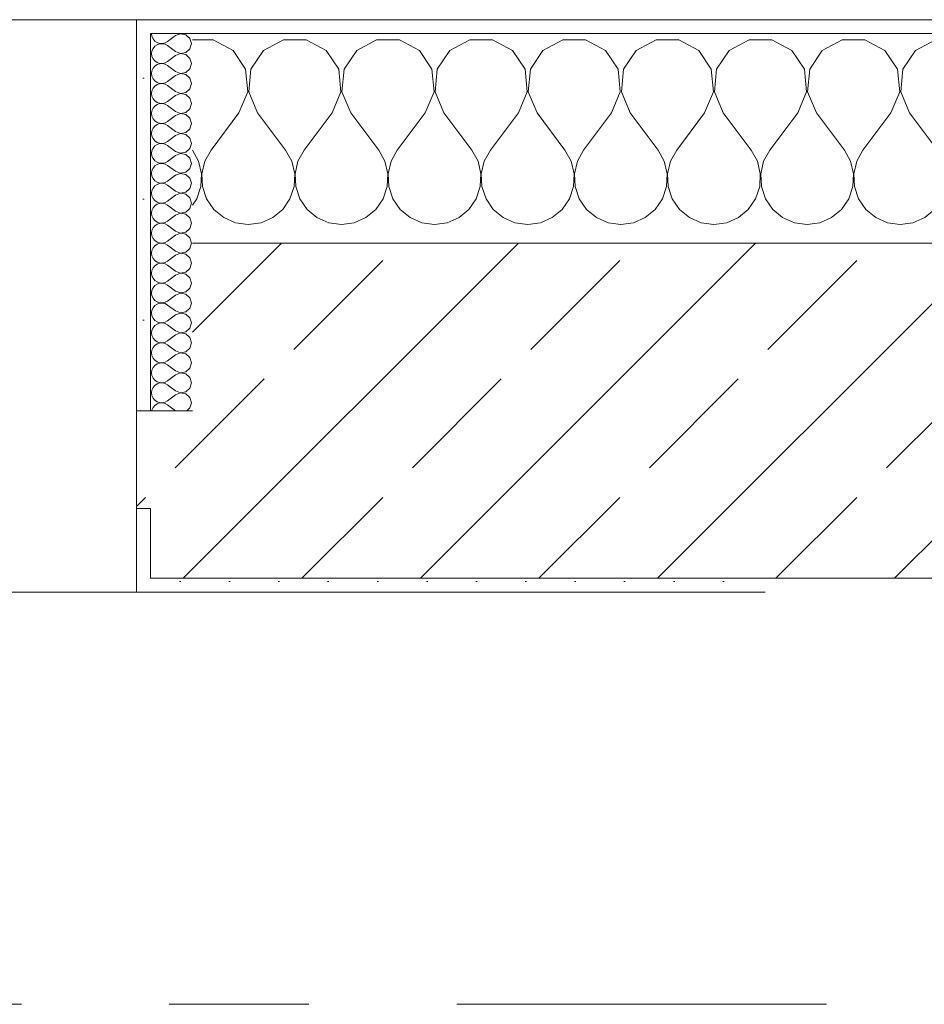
# Model space of a CAD drawing. Header units: metres. Extents: x -3.6 to 65.4, y -11 to 16.8.
# Tile 148 of 178: x 43.036 to 43.684, y 13.15 to 13.855. Entities that reach past the tile are written whole.
import ezdxf

# ---------------------------------------------------------------- set-up
doc = ezdxf.new("R2010")
doc.units = ezdxf.units.M
doc.header["$MEASUREMENT"] = 0
doc.linetypes.add('Strichlinie doppelt', pattern=[0.546806, 0.264583, -0.105833, 0.070556, -0.105833])
doc.layers.add('451 - Universal.Achsen Raster', color=7, linetype='Continuous')
doc.layers.add('604 - Struktur.Wand Aussen', color=7, linetype='Continuous')
pattern_1 = [(0, (0, 0), (0, 0.08660254), [0, -0.05]), (0, (0.025, 0.0433), (0, 0.08660254), [0, -0.05])]
pattern_2 = [(45, (0, 0), (-0.01767767, 0.01767767), [0, -0.025])]

# ---------------------------------------------------------------- blocks, each defined once
blk = doc.blocks.new('*X21')
at = {"layer": '604 - Struktur.Wand Aussen', "color": 7, "linetype": 'Continuous', "lineweight": 5}
for p, q in [((43.17479, 13.84066), (43.16, 13.84066)), ((43.1891, 13.83299), (43.17479, 13.84066)), ((43.22521, 13.84066), (43.2109, 13.83299)), ((43.24145, 13.84066), (43.22521, 13.84066)), ((43.25576, 13.83299), (43.24145, 13.84066)), ((43.29188, 13.84066), (43.27757, 13.83299)), ((43.30812, 13.84066), (43.29188, 13.84066)), ((43.32243, 13.83299), (43.30812, 13.84066)), ((43.35855, 13.84066), (43.34424, 13.83299)), ((43.37479, 13.84066), (43.35855, 13.84066)), ((43.3891, 13.83299), (43.37479, 13.84066)), ((43.42521, 13.84066), (43.4109, 13.83299)), ((43.44145, 13.84066), (43.42521, 13.84066)), ((43.45576, 13.83299), (43.44145, 13.84066)), ((43.49188, 13.84066), (43.47757, 13.83299)), ((43.50812, 13.84066), (43.49188, 13.84066)), ((43.52243, 13.83299), (43.50812, 13.84066)), ((43.55855, 13.84066), (43.54424, 13.83299)), ((43.57479, 13.84066), (43.55855, 13.84066)), ((43.5891, 13.83299), (43.57479, 13.84066)), ((43.62521, 13.84066), (43.6109, 13.83299)), ((43.64145, 13.84066), (43.62521, 13.84066)), ((43.65576, 13.83299), (43.64145, 13.84066)), ((43.69188, 13.84066), (43.67757, 13.83299)), ((43.70812, 13.84066), (43.69188, 13.84066)), ((43.72243, 13.83299), (43.70812, 13.84066)), ((43.75855, 13.84066), (43.74424, 13.83299)), ((43.77479, 13.84066), (43.75855, 13.84066)), ((43.7891, 13.83299), (43.77479, 13.84066)), ((43.82521, 13.84066), (43.8109, 13.83299)), ((43.84145, 13.84066), (43.82521, 13.84066)), ((43.85576, 13.83299), (43.84145, 13.84066)), ((43.89188, 13.84066), (43.87757, 13.83299)), ((43.90812, 13.84066), (43.89188, 13.84066)), ((43.92243, 13.83299), (43.90812, 13.84066)), ((43.95855, 13.84066), (43.94424, 13.83299)), ((43.97479, 13.84066), (43.95855, 13.84066)), ((43.9891, 13.83299), (43.97479, 13.84066)), ((44.02521, 13.84066), (44.0109, 13.83299)), ((44.04145, 13.84066), (44.02521, 13.84066)), ((44.05576, 13.83299), (44.04145, 13.84066)), ((44.09188, 13.84066), (44.07757, 13.83299)), ((44.10812, 13.84066), (44.09188, 13.84066)), ((44.12243, 13.83299), (44.10812, 13.84066)), ((44.15855, 13.84066), (44.14424, 13.83299)), ((44.17479, 13.84066), (44.15855, 13.84066)), ((44.1891, 13.83299), (44.17479, 13.84066)), ((44.22521, 13.84066), (44.2109, 13.83299)), ((44.24145, 13.84066), (44.22521, 13.84066)), ((44.25576, 13.83299), (44.24145, 13.84066)), ((43.19808, 13.81947), (43.1891, 13.83299)), ((43.2109, 13.83299), (43.20192, 13.81947)), ((43.26475, 13.81947), (43.25576, 13.83299)), ((43.27757, 13.83299), (43.26858, 13.81947)), ((43.33142, 13.81947), (43.32243, 13.83299)), ((43.34424, 13.83299), (43.33525, 13.81947)), ((43.39808, 13.81947), (43.3891, 13.83299)), ((43.4109, 13.83299), (43.40192, 13.81947)), ((43.46475, 13.81947), (43.45576, 13.83299)), ((43.47757, 13.83299), (43.46858, 13.81947)), ((43.53142, 13.81947), (43.52243, 13.83299)), ((43.54424, 13.83299), (43.53525, 13.81947)), ((43.59808, 13.81947), (43.5891, 13.83299)), ((43.6109, 13.83299), (43.60192, 13.81947)), ((43.66475, 13.81947), (43.65576, 13.83299)), ((43.67757, 13.83299), (43.66858, 13.81947)), ((43.73142, 13.81947), (43.72243, 13.83299)), ((43.74424, 13.83299), (43.73525, 13.81947)), ((43.79808, 13.81947), (43.7891, 13.83299)), ((43.8109, 13.83299), (43.80192, 13.81947)), ((43.86475, 13.81947), (43.85576, 13.83299)), ((43.87757, 13.83299), (43.86858, 13.81947)), ((43.93142, 13.81947), (43.92243, 13.83299)), ((43.94424, 13.83299), (43.93525, 13.81947)), ((43.99808, 13.81947), (43.9891, 13.83299)), ((44.0109, 13.83299), (44.00192, 13.81947)), ((44.06475, 13.81947), (44.05576, 13.83299)), ((44.07757, 13.83299), (44.06858, 13.81947)), ((44.13142, 13.81947), (44.12243, 13.83299)), ((44.14424, 13.83299), (44.13525, 13.81947)), ((44.19808, 13.81947), (44.1891, 13.83299)), ((44.2109, 13.83299), (44.20192, 13.81947)), ((44.26475, 13.81947), (44.25576, 13.83299)), ((43.19962, 13.8033), (43.19808, 13.81947)), ((43.20192, 13.81947), (43.20038, 13.8033)), ((43.26629, 13.8033), (43.26475, 13.81947)), ((43.26858, 13.81947), (43.26705, 13.8033)), ((43.33295, 13.8033), (43.33142, 13.81947)), ((43.33525, 13.81947), (43.33371, 13.8033)), ((43.39962, 13.8033), (43.39808, 13.81947)), ((43.40192, 13.81947), (43.40038, 13.8033)), ((43.46629, 13.8033), (43.46475, 13.81947)), ((43.46858, 13.81947), (43.46705, 13.8033)), ((43.53295, 13.8033), (43.53142, 13.81947)), ((43.53525, 13.81947), (43.53371, 13.8033)), ((43.59962, 13.8033), (43.59808, 13.81947)), ((43.60192, 13.81947), (43.60038, 13.8033)), ((43.66629, 13.8033), (43.66475, 13.81947)), ((43.66858, 13.81947), (43.66705, 13.8033)), ((43.73295, 13.8033), (43.73142, 13.81947)), ((43.73525, 13.81947), (43.73371, 13.8033)), ((43.79962, 13.8033), (43.79808, 13.81947)), ((43.80192, 13.81947), (43.80038, 13.8033)), ((43.86629, 13.8033), (43.86475, 13.81947)), ((43.86858, 13.81947), (43.86705, 13.8033)), ((43.93295, 13.8033), (43.93142, 13.81947)), ((43.93525, 13.81947), (43.93371, 13.8033)), ((43.99962, 13.8033), (43.99808, 13.81947)), ((44.00192, 13.81947), (44.00038, 13.8033)), ((44.06629, 13.8033), (44.06475, 13.81947)), ((44.06858, 13.81947), (44.06705, 13.8033)), ((44.13295, 13.8033), (44.13142, 13.81947)), ((44.13525, 13.81947), (44.13371, 13.8033)), ((44.19962, 13.8033), (44.19808, 13.81947)), ((44.20192, 13.81947), (44.20038, 13.8033)), ((44.26629, 13.8033), (44.26475, 13.81947)), ((44.26858, 13.81947), (44.26705, 13.8033)), ((44.27, 13.8216), (44.26858, 13.81947)), ((43.19333, 13.78833), (43.19962, 13.8033)), ((43.20038, 13.8033), (43.20667, 13.78833)), ((43.26, 13.78833), (43.26629, 13.8033)), ((43.26705, 13.8033), (43.27333, 13.78833)), ((43.32667, 13.78833), (43.33295, 13.8033)), ((43.33371, 13.8033), (43.34, 13.78833)), ((43.39333, 13.78833), (43.39962, 13.8033)), ((43.40038, 13.8033), (43.40667, 13.78833)), ((43.46, 13.78833), (43.46629, 13.8033)), ((43.46705, 13.8033), (43.47333, 13.78833)), ((43.52667, 13.78833), (43.53295, 13.8033)), ((43.53371, 13.8033), (43.54, 13.78833)), ((43.59333, 13.78833), (43.59962, 13.8033)), ((43.60038, 13.8033), (43.60667, 13.78833)), ((43.66, 13.78833), (43.66629, 13.8033)), ((43.66705, 13.8033), (43.67333, 13.78833)), ((43.72667, 13.78833), (43.73295, 13.8033)), ((43.73371, 13.8033), (43.74, 13.78833)), ((43.79333, 13.78833), (43.79962, 13.8033)), ((43.80038, 13.8033), (43.80667, 13.78833)), ((43.86, 13.78833), (43.86629, 13.8033)), ((43.86705, 13.8033), (43.87333, 13.78833)), ((43.92667, 13.78833), (43.93295, 13.8033)), ((43.93371, 13.8033), (43.94, 13.78833)), ((43.99333, 13.78833), (43.99962, 13.8033)), ((44.00038, 13.8033), (44.00667, 13.78833)), ((44.06, 13.78833), (44.06629, 13.8033)), ((44.06705, 13.8033), (44.07333, 13.78833)), ((44.12667, 13.78833), (44.13295, 13.8033)), ((44.13371, 13.8033), (44.14, 13.78833)), ((44.19333, 13.78833), (44.19962, 13.8033)), ((44.20038, 13.8033), (44.20667, 13.78833)), ((44.26, 13.78833), (44.26629, 13.8033)), ((44.26705, 13.8033), (44.27, 13.79627)), ((43.19333, 13.78833), (43.17333, 13.76167)), ((43.20667, 13.78833), (43.22667, 13.76167)), ((43.26, 13.78833), (43.24, 13.76167)), ((43.27333, 13.78833), (43.29333, 13.76167)), ((43.32667, 13.78833), (43.30667, 13.76167)), ((43.34, 13.78833), (43.36, 13.76167)), ((43.39333, 13.78833), (43.37333, 13.76167)), ((43.40667, 13.78833), (43.42667, 13.76167)), ((43.46, 13.78833), (43.44, 13.76167)), ((43.47333, 13.78833), (43.49333, 13.76167)), ((43.52667, 13.78833), (43.50667, 13.76167)), ((43.54, 13.78833), (43.56, 13.76167)), ((43.59333, 13.78833), (43.57333, 13.76167)), ((43.60667, 13.78833), (43.62667, 13.76167)), ((43.66, 13.78833), (43.64, 13.76167)), ((43.67333, 13.78833), (43.69333, 13.76167)), ((43.72667, 13.78833), (43.70667, 13.76167)), ((43.74, 13.78833), (43.76, 13.76167)), ((43.79333, 13.78833), (43.77333, 13.76167)), ((43.80667, 13.78833), (43.82667, 13.76167)), ((43.86, 13.78833), (43.84, 13.76167)), ((43.87333, 13.78833), (43.89333, 13.76167)), ((43.92667, 13.78833), (43.90667, 13.76167)), ((43.94, 13.78833), (43.96, 13.76167)), ((43.99333, 13.78833), (43.97333, 13.76167)), ((44.00667, 13.78833), (44.02667, 13.76167)), ((44.06, 13.78833), (44.04, 13.76167)), ((44.07333, 13.78833), (44.09333, 13.76167)), ((44.12667, 13.78833), (44.10667, 13.76167)), ((44.14, 13.78833), (44.16, 13.76167)), ((44.19333, 13.78833), (44.17333, 13.76167)), ((44.20667, 13.78833), (44.22667, 13.76167)), ((44.26, 13.78833), (44.24, 13.76167)), ((43.16445, 13.75362), (43.16, 13.76167)), ((43.17333, 13.76167), (43.16888, 13.75362)), ((43.23112, 13.75362), (43.22667, 13.76167)), ((43.24, 13.76167), (43.23555, 13.75362)), ((43.29778, 13.75362), (43.29333, 13.76167)), ((43.30667, 13.76167), (43.30222, 13.75362)), ((43.36445, 13.75362), (43.36, 13.76167)), ((43.37333, 13.76167), (43.36888, 13.75362)), ((43.43112, 13.75362), (43.42667, 13.76167)), ((43.44, 13.76167), (43.43555, 13.75362)), ((43.49778, 13.75362), (43.49333, 13.76167)), ((43.50667, 13.76167), (43.50222, 13.75362)), ((43.56445, 13.75362), (43.56, 13.76167)), ((43.57333, 13.76167), (43.56888, 13.75362)), ((43.63112, 13.75362), (43.62667, 13.76167)), ((43.64, 13.76167), (43.63555, 13.75362)), ((43.69778, 13.75362), (43.69333, 13.76167)), ((43.70667, 13.76167), (43.70222, 13.75362)), ((43.76445, 13.75362), (43.76, 13.76167)), ((43.77333, 13.76167), (43.76888, 13.75362)), ((43.83112, 13.75362), (43.82667, 13.76167)), ((43.84, 13.76167), (43.83555, 13.75362)), ((43.89778, 13.75362), (43.89333, 13.76167)), ((43.90667, 13.76167), (43.90222, 13.75362)), ((43.96445, 13.75362), (43.96, 13.76167)), ((43.97333, 13.76167), (43.96888, 13.75362)), ((44.03112, 13.75362), (44.02667, 13.76167)), ((44.04, 13.76167), (44.03555, 13.75362)), ((44.09778, 13.75362), (44.09333, 13.76167)), ((44.10667, 13.76167), (44.10222, 13.75362)), ((44.16445, 13.75362), (44.16, 13.76167)), ((44.17333, 13.76167), (44.16888, 13.75362)), ((44.23112, 13.75362), (44.22667, 13.76167)), ((44.24, 13.76167), (44.23555, 13.75362)), ((43.16653, 13.74466), (43.16445, 13.75362)), ((43.16888, 13.75362), (43.1668, 13.74466)), ((43.2332, 13.74466), (43.23112, 13.75362)), ((43.23555, 13.75362), (43.23347, 13.74466)), ((43.29987, 13.74466), (43.29778, 13.75362)), ((43.30222, 13.75362), (43.30013, 13.74466)), ((43.36653, 13.74466), (43.36445, 13.75362)), ((43.36888, 13.75362), (43.3668, 13.74466)), ((43.4332, 13.74466), (43.43112, 13.75362)), ((43.43555, 13.75362), (43.43347, 13.74466)), ((43.49987, 13.74466), (43.49778, 13.75362)), ((43.50222, 13.75362), (43.50013, 13.74466)), ((43.56653, 13.74466), (43.56445, 13.75362)), ((43.56888, 13.75362), (43.5668, 13.74466)), ((43.6332, 13.74466), (43.63112, 13.75362)), ((43.63555, 13.75362), (43.63347, 13.74466)), ((43.69987, 13.74466), (43.69778, 13.75362)), ((43.70222, 13.75362), (43.70013, 13.74466)), ((43.76653, 13.74466), (43.76445, 13.75362)), ((43.76888, 13.75362), (43.7668, 13.74466)), ((43.8332, 13.74466), (43.83112, 13.75362)), ((43.83555, 13.75362), (43.83347, 13.74466)), ((43.89987, 13.74466), (43.89778, 13.75362)), ((43.90222, 13.75362), (43.90013, 13.74466)), ((43.96653, 13.74466), (43.96445, 13.75362)), ((43.96888, 13.75362), (43.9668, 13.74466)), ((44.0332, 13.74466), (44.03112, 13.75362)), ((44.03555, 13.75362), (44.03347, 13.74466)), ((44.09987, 13.74466), (44.09778, 13.75362)), ((44.10222, 13.75362), (44.10013, 13.74466)), ((44.16653, 13.74466), (44.16445, 13.75362)), ((44.16888, 13.75362), (44.1668, 13.74466)), ((44.2332, 13.74466), (44.23112, 13.75362)), ((44.23555, 13.75362), (44.23347, 13.74466)), ((43.16609, 13.73547), (43.16653, 13.74466)), ((43.1668, 13.74466), (43.16725, 13.73547)), ((43.23275, 13.73547), (43.2332, 13.74466)), ((43.23347, 13.74466), (43.23391, 13.73547)), ((43.29942, 13.73547), (43.29987, 13.74466)), ((43.30013, 13.74466), (43.30058, 13.73547)), ((43.36609, 13.73547), (43.36653, 13.74466)), ((43.3668, 13.74466), (43.36725, 13.73547)), ((43.43275, 13.73547), (43.4332, 13.74466)), ((43.43347, 13.74466), (43.43391, 13.73547)), ((43.49942, 13.73547), (43.49987, 13.74466)), ((43.50013, 13.74466), (43.50058, 13.73547)), ((43.56609, 13.73547), (43.56653, 13.74466)), ((43.5668, 13.74466), (43.56725, 13.73547)), ((43.63275, 13.73547), (43.6332, 13.74466)), ((43.63347, 13.74466), (43.63391, 13.73547)), ((43.69942, 13.73547), (43.69987, 13.74466)), ((43.70013, 13.74466), (43.70058, 13.73547)), ((43.76609, 13.73547), (43.76653, 13.74466)), ((43.7668, 13.74466), (43.76725, 13.73547)), ((43.83275, 13.73547), (43.8332, 13.74466)), ((43.83347, 13.74466), (43.83391, 13.73547)), ((43.89942, 13.73547), (43.89987, 13.74466)), ((43.90013, 13.74466), (43.90058, 13.73547)), ((43.96609, 13.73547), (43.96653, 13.74466)), ((43.9668, 13.74466), (43.96725, 13.73547)), ((44.03275, 13.73547), (44.0332, 13.74466)), ((44.03347, 13.74466), (44.03391, 13.73547)), ((44.09942, 13.73547), (44.09987, 13.74466)), ((44.10013, 13.74466), (44.10058, 13.73547)), ((44.16609, 13.73547), (44.16653, 13.74466)), ((44.1668, 13.74466), (44.16725, 13.73547)), ((44.23275, 13.73547), (44.2332, 13.74466)), ((44.23347, 13.74466), (44.23391, 13.73547)), ((43.16315, 13.72676), (43.16609, 13.73547)), ((43.16725, 13.73547), (43.17019, 13.72676)), ((43.22981, 13.72676), (43.23275, 13.73547)), ((43.23391, 13.73547), (43.23685, 13.72676)), ((43.29648, 13.72676), (43.29942, 13.73547)), ((43.30058, 13.73547), (43.30352, 13.72676)), ((43.36315, 13.72676), (43.36609, 13.73547)), ((43.36725, 13.73547), (43.37019, 13.72676)), ((43.42981, 13.72676), (43.43275, 13.73547)), ((43.43391, 13.73547), (43.43685, 13.72676)), ((43.49648, 13.72676), (43.49942, 13.73547)), ((43.50058, 13.73547), (43.50352, 13.72676)), ((43.56315, 13.72676), (43.56609, 13.73547)), ((43.56725, 13.73547), (43.57019, 13.72676)), ((43.62981, 13.72676), (43.63275, 13.73547)), ((43.63391, 13.73547), (43.63685, 13.72676)), ((43.69648, 13.72676), (43.69942, 13.73547)), ((43.70058, 13.73547), (43.70352, 13.72676)), ((43.76315, 13.72676), (43.76609, 13.73547)), ((43.76725, 13.73547), (43.77019, 13.72676)), ((43.82981, 13.72676), (43.83275, 13.73547)), ((43.83391, 13.73547), (43.83685, 13.72676)), ((43.89648, 13.72676), (43.89942, 13.73547)), ((43.90058, 13.73547), (43.90352, 13.72676)), ((43.96315, 13.72676), (43.96609, 13.73547)), ((43.96725, 13.73547), (43.97019, 13.72676)), ((44.02981, 13.72676), (44.03275, 13.73547)), ((44.03391, 13.73547), (44.03685, 13.72676)), ((44.09648, 13.72676), (44.09942, 13.73547)), ((44.10058, 13.73547), (44.10352, 13.72676)), ((44.16315, 13.72676), (44.16609, 13.73547)), ((44.16725, 13.73547), (44.17019, 13.72676)), ((44.22981, 13.72676), (44.23275, 13.73547)), ((44.23391, 13.73547), (44.23685, 13.72676)), ((43.16, 13.72218), (43.16315, 13.72676)), ((43.17019, 13.72676), (43.17539, 13.71918)), ((43.22461, 13.71918), (43.22981, 13.72676)), ((43.23685, 13.72676), (43.24206, 13.71918)), ((43.29127, 13.71918), (43.29648, 13.72676)), ((43.30352, 13.72676), (43.30873, 13.71918)), ((43.35794, 13.71918), (43.36315, 13.72676)), ((43.37019, 13.72676), (43.37539, 13.71918)), ((43.42461, 13.71918), (43.42981, 13.72676)), ((43.43685, 13.72676), (43.44206, 13.71918)), ((43.49127, 13.71918), (43.49648, 13.72676)), ((43.50352, 13.72676), (43.50873, 13.71918)), ((43.55794, 13.71918), (43.56315, 13.72676)), ((43.57019, 13.72676), (43.57539, 13.71918)), ((43.62461, 13.71918), (43.62981, 13.72676)), ((43.63685, 13.72676), (43.64206, 13.71918)), ((43.69127, 13.71918), (43.69648, 13.72676)), ((43.70352, 13.72676), (43.70873, 13.71918)), ((43.75794, 13.71918), (43.76315, 13.72676)), ((43.77019, 13.72676), (43.77539, 13.71918)), ((43.82461, 13.71918), (43.82981, 13.72676)), ((43.83685, 13.72676), (43.84206, 13.71918)), ((43.89127, 13.71918), (43.89648, 13.72676)), ((43.90352, 13.72676), (43.90873, 13.71918)), ((43.95794, 13.71918), (43.96315, 13.72676)), ((43.97019, 13.72676), (43.97539, 13.71918)), ((44.02461, 13.71918), (44.02981, 13.72676)), ((44.03685, 13.72676), (44.04206, 13.71918)), ((44.09127, 13.71918), (44.09648, 13.72676)), ((44.10352, 13.72676), (44.10873, 13.71918)), ((44.15794, 13.71918), (44.16315, 13.72676)), ((44.17019, 13.72676), (44.17539, 13.71918)), ((44.22461, 13.71918), (44.22981, 13.72676)), ((44.23685, 13.72676), (44.24206, 13.71918)), ((43.17539, 13.71918), (43.18248, 13.71331)), ((43.18248, 13.71331), (43.19089, 13.7096)), ((43.20911, 13.7096), (43.21752, 13.71331)), ((43.21752, 13.71331), (43.22461, 13.71918)), ((43.24206, 13.71918), (43.24914, 13.71331)), ((43.24914, 13.71331), (43.25756, 13.7096)), ((43.27578, 13.7096), (43.28419, 13.71331)), ((43.28419, 13.71331), (43.29127, 13.71918)), ((43.30873, 13.71918), (43.31581, 13.71331)), ((43.31581, 13.71331), (43.32422, 13.7096)), ((43.34244, 13.7096), (43.35086, 13.71331)), ((43.35086, 13.71331), (43.35794, 13.71918)), ((43.37539, 13.71918), (43.38248, 13.71331)), ((43.38248, 13.71331), (43.39089, 13.7096)), ((43.40911, 13.7096), (43.41752, 13.71331)), ((43.41752, 13.71331), (43.42461, 13.71918)), ((43.44206, 13.71918), (43.44914, 13.71331)), ((43.44914, 13.71331), (43.45756, 13.7096)), ((43.47578, 13.7096), (43.48419, 13.71331)), ((43.48419, 13.71331), (43.49127, 13.71918)), ((43.50873, 13.71918), (43.51581, 13.71331)), ((43.51581, 13.71331), (43.52422, 13.7096)), ((43.54244, 13.7096), (43.55086, 13.71331)), ((43.55086, 13.71331), (43.55794, 13.71918)), ((43.57539, 13.71918), (43.58248, 13.71331)), ((43.58248, 13.71331), (43.59089, 13.7096)), ((43.60911, 13.7096), (43.61752, 13.71331)), ((43.61752, 13.71331), (43.62461, 13.71918)), ((43.64206, 13.71918), (43.64914, 13.71331)), ((43.64914, 13.71331), (43.65756, 13.7096)), ((43.67578, 13.7096), (43.68419, 13.71331)), ((43.68419, 13.71331), (43.69127, 13.71918)), ((43.70873, 13.71918), (43.71581, 13.71331)), ((43.71581, 13.71331), (43.72422, 13.7096)), ((43.74244, 13.7096), (43.75086, 13.71331)), ((43.75086, 13.71331), (43.75794, 13.71918)), ((43.77539, 13.71918), (43.78248, 13.71331)), ((43.78248, 13.71331), (43.79089, 13.7096)), ((43.80911, 13.7096), (43.81752, 13.71331)), ((43.81752, 13.71331), (43.82461, 13.71918)), ((43.84206, 13.71918), (43.84914, 13.71331)), ((43.84914, 13.71331), (43.85756, 13.7096)), ((43.87578, 13.7096), (43.88419, 13.71331)), ((43.88419, 13.71331), (43.89127, 13.71918)), ((43.90873, 13.71918), (43.91581, 13.71331)), ((43.91581, 13.71331), (43.92422, 13.7096)), ((43.94244, 13.7096), (43.95086, 13.71331)), ((43.95086, 13.71331), (43.95794, 13.71918)), ((43.97539, 13.71918), (43.98248, 13.71331)), ((43.98248, 13.71331), (43.99089, 13.7096)), ((44.00911, 13.7096), (44.01752, 13.71331)), ((44.01752, 13.71331), (44.02461, 13.71918)), ((44.04206, 13.71918), (44.04914, 13.71331)), ((44.04914, 13.71331), (44.05756, 13.7096)), ((44.07578, 13.7096), (44.08419, 13.71331)), ((44.08419, 13.71331), (44.09127, 13.71918)), ((44.10873, 13.71918), (44.11581, 13.71331)), ((44.11581, 13.71331), (44.12422, 13.7096)), ((44.14244, 13.7096), (44.15086, 13.71331)), ((44.15086, 13.71331), (44.15794, 13.71918)), ((44.17539, 13.71918), (44.18248, 13.71331)), ((44.18248, 13.71331), (44.19089, 13.7096)), ((44.20911, 13.7096), (44.21752, 13.71331)), ((44.21752, 13.71331), (44.22461, 13.71918)), ((44.24206, 13.71918), (44.24914, 13.71331)), ((44.24914, 13.71331), (44.25756, 13.7096)), ((43.19089, 13.7096), (43.2, 13.70833)), ((43.2, 13.70833), (43.20911, 13.7096)), ((43.25756, 13.7096), (43.26667, 13.70833)), ((43.26667, 13.70833), (43.27578, 13.7096)), ((43.32422, 13.7096), (43.33333, 13.70833)), ((43.33333, 13.70833), (43.34244, 13.7096)), ((43.39089, 13.7096), (43.4, 13.70833)), ((43.4, 13.70833), (43.40911, 13.7096)), ((43.45756, 13.7096), (43.46667, 13.70833)), ((43.46667, 13.70833), (43.47578, 13.7096)), ((43.52422, 13.7096), (43.53333, 13.70833)), ((43.53333, 13.70833), (43.54244, 13.7096)), ((43.59089, 13.7096), (43.6, 13.70833)), ((43.6, 13.70833), (43.60911, 13.7096)), ((43.65756, 13.7096), (43.66667, 13.70833)), ((43.66667, 13.70833), (43.67578, 13.7096)), ((43.72422, 13.7096), (43.73333, 13.70833)), ((43.73333, 13.70833), (43.74244, 13.7096)), ((43.79089, 13.7096), (43.8, 13.70833)), ((43.8, 13.70833), (43.80911, 13.7096)), ((43.85756, 13.7096), (43.86667, 13.70833)), ((43.86667, 13.70833), (43.87578, 13.7096)), ((43.92422, 13.7096), (43.93333, 13.70833)), ((43.93333, 13.70833), (43.94244, 13.7096)), ((43.99089, 13.7096), (44, 13.70833)), ((44, 13.70833), (44.00911, 13.7096)), ((44.05756, 13.7096), (44.06667, 13.70833)), ((44.06667, 13.70833), (44.07578, 13.7096)), ((44.12422, 13.7096), (44.13333, 13.70833)), ((44.13333, 13.70833), (44.14244, 13.7096)), ((44.19089, 13.7096), (44.2, 13.70833)), ((44.2, 13.70833), (44.20911, 13.7096)), ((44.25756, 13.7096), (44.26667, 13.70833)), ((44.26667, 13.70833), (44.27, 13.7088))]:
    blk.add_line(p, q, dxfattribs=at)
blk = doc.blocks.new('*X48')
at = {"layer": '604 - Struktur.Wand Aussen', "color": 7, "linetype": 'Continuous', "lineweight": 5}
for p, q in [((43.13071, 13.845), (43.13099, 13.84305)), ((43.13099, 13.84305), (43.13178, 13.84124)), ((43.13178, 13.84124), (43.13304, 13.83973)), ((43.13304, 13.83973), (43.13466, 13.83861)), ((43.14786, 13.84357), (43.14214, 13.83929)), ((43.1515, 13.84497), (43.14786, 13.84357)), ((43.15534, 13.84425), (43.1515, 13.84497)), ((43.15822, 13.84161), (43.15534, 13.84425)), ((43.15929, 13.83786), (43.15822, 13.84161)), ((43.13099, 13.83267), (43.13071, 13.83071)), ((43.13178, 13.83447), (43.13099, 13.83267)), ((43.13304, 13.83599), (43.13178, 13.83447)), ((43.13466, 13.8371), (43.13304, 13.83599)), ((43.13466, 13.83861), (43.13653, 13.83798)), ((43.13653, 13.83773), (43.13466, 13.8371)), ((43.13653, 13.83798), (43.1385, 13.83789)), ((43.1385, 13.83783), (43.13653, 13.83773)), ((43.1385, 13.83789), (43.14042, 13.83833)), ((43.14042, 13.83738), (43.1385, 13.83783)), ((43.14042, 13.83833), (43.14214, 13.83929)), ((43.14214, 13.83643), (43.14042, 13.83738)), ((43.14786, 13.83214), (43.14214, 13.83643)), ((43.15534, 13.83147), (43.15822, 13.8341)), ((43.15822, 13.8341), (43.15929, 13.83786)), ((43.13071, 13.83071), (43.13099, 13.82876)), ((43.13099, 13.82876), (43.13178, 13.82696)), ((43.13178, 13.82696), (43.13304, 13.82544)), ((43.13304, 13.82544), (43.13466, 13.82433)), ((43.14786, 13.82929), (43.14214, 13.825)), ((43.14786, 13.83214), (43.1515, 13.83074)), ((43.1515, 13.83069), (43.14786, 13.82929)), ((43.1515, 13.83074), (43.15534, 13.83147)), ((43.15534, 13.82996), (43.1515, 13.83069)), ((43.15822, 13.82733), (43.15534, 13.82996)), ((43.15929, 13.82357), (43.15822, 13.82733)), ((43.13099, 13.81838), (43.13071, 13.81643)), ((43.13178, 13.82018), (43.13099, 13.81838)), ((43.13304, 13.8217), (43.13178, 13.82018)), ((43.13466, 13.82282), (43.13304, 13.8217)), ((43.13466, 13.82433), (43.13653, 13.8237)), ((43.13653, 13.82345), (43.13466, 13.82282)), ((43.13653, 13.8237), (43.1385, 13.8236)), ((43.1385, 13.82354), (43.13653, 13.82345)), ((43.1385, 13.8236), (43.14042, 13.82405)), ((43.14042, 13.8231), (43.1385, 13.82354)), ((43.14042, 13.82405), (43.14214, 13.825)), ((43.14214, 13.82214), (43.14042, 13.8231)), ((43.14786, 13.81786), (43.14214, 13.82214)), ((43.15534, 13.81718), (43.15822, 13.81982)), ((43.15822, 13.81982), (43.15929, 13.82357)), ((43.13071, 13.81643), (43.13099, 13.81448)), ((43.13099, 13.81448), (43.13178, 13.81267)), ((43.13178, 13.81267), (43.13304, 13.81116)), ((43.14786, 13.815), (43.14214, 13.81071)), ((43.14786, 13.81786), (43.1515, 13.81646)), ((43.1515, 13.8164), (43.14786, 13.815)), ((43.1515, 13.81646), (43.15534, 13.81718)), ((43.15534, 13.81567), (43.1515, 13.8164)), ((43.15822, 13.81304), (43.15534, 13.81567)), ((43.15929, 13.80929), (43.15822, 13.81304)), ((43.13178, 13.8059), (43.13099, 13.80409)), ((43.13304, 13.80742), (43.13178, 13.8059)), ((43.13304, 13.81116), (43.13466, 13.81004)), ((43.13466, 13.80853), (43.13304, 13.80742)), ((43.13466, 13.81004), (43.13653, 13.80941)), ((43.13653, 13.80916), (43.13466, 13.80853)), ((43.13653, 13.80941), (43.1385, 13.80931)), ((43.1385, 13.80926), (43.13653, 13.80916)), ((43.1385, 13.80931), (43.14042, 13.80976)), ((43.14042, 13.80881), (43.1385, 13.80926)), ((43.14042, 13.80976), (43.14214, 13.81071)), ((43.14214, 13.80786), (43.14042, 13.80881)), ((43.14786, 13.80357), (43.14214, 13.80786)), ((43.15534, 13.8029), (43.15822, 13.80553)), ((43.15822, 13.80553), (43.15929, 13.80929)), ((43.13099, 13.80409), (43.13071, 13.80214)), ((43.13071, 13.80214), (43.13099, 13.80019)), ((43.13099, 13.80019), (43.13178, 13.79839)), ((43.13178, 13.79839), (43.13304, 13.79687)), ((43.14786, 13.80071), (43.14214, 13.79643)), ((43.14786, 13.80357), (43.1515, 13.80217)), ((43.1515, 13.80211), (43.14786, 13.80071)), ((43.1515, 13.80217), (43.15534, 13.8029)), ((43.15534, 13.80139), (43.1515, 13.80211)), ((43.15822, 13.79876), (43.15534, 13.80139)), ((43.15929, 13.795), (43.15822, 13.79876)), ((43.13178, 13.79161), (43.13099, 13.78981)), ((43.13304, 13.79313), (43.13178, 13.79161)), ((43.13304, 13.79687), (43.13466, 13.79575)), ((43.13466, 13.79425), (43.13304, 13.79313)), ((43.13466, 13.79575), (43.13653, 13.79512)), ((43.13653, 13.79488), (43.13466, 13.79425)), ((43.13653, 13.79512), (43.1385, 13.79503)), ((43.1385, 13.79497), (43.13653, 13.79488)), ((43.1385, 13.79503), (43.14042, 13.79547)), ((43.14042, 13.79453), (43.1385, 13.79497)), ((43.14042, 13.79547), (43.14214, 13.79643)), ((43.14214, 13.79357), (43.14042, 13.79453)), ((43.14786, 13.78929), (43.14214, 13.79357)), ((43.15534, 13.78861), (43.15822, 13.79124)), ((43.15822, 13.79124), (43.15929, 13.795)), ((43.13099, 13.78981), (43.13071, 13.78786)), ((43.13071, 13.78786), (43.13099, 13.78591)), ((43.13099, 13.78591), (43.13178, 13.7841)), ((43.13178, 13.7841), (43.13304, 13.78258)), ((43.14786, 13.78643), (43.14214, 13.78214)), ((43.14786, 13.78929), (43.1515, 13.78789)), ((43.1515, 13.78783), (43.14786, 13.78643)), ((43.1515, 13.78789), (43.15534, 13.78861)), ((43.15534, 13.7871), (43.1515, 13.78783)), ((43.15822, 13.78447), (43.15534, 13.7871)), ((43.15929, 13.78071), (43.15822, 13.78447)), ((43.13178, 13.77733), (43.13099, 13.77552)), ((43.13304, 13.77884), (43.13178, 13.77733)), ((43.13304, 13.78258), (43.13466, 13.78147)), ((43.13466, 13.77996), (43.13304, 13.77884)), ((43.13466, 13.78147), (43.13653, 13.78084)), ((43.13653, 13.78059), (43.13466, 13.77996)), ((43.13653, 13.78084), (43.1385, 13.78074)), ((43.1385, 13.78069), (43.13653, 13.78059)), ((43.1385, 13.78074), (43.14042, 13.78119)), ((43.14042, 13.78024), (43.1385, 13.78069)), ((43.14042, 13.78119), (43.14214, 13.78214)), ((43.14214, 13.77929), (43.14042, 13.78024)), ((43.14786, 13.775), (43.14214, 13.77929)), ((43.15534, 13.77433), (43.15822, 13.77696)), ((43.15822, 13.77696), (43.15929, 13.78071)), ((43.13099, 13.77552), (43.13071, 13.77357)), ((43.13071, 13.77357), (43.13099, 13.77162)), ((43.13099, 13.77162), (43.13178, 13.76982)), ((43.13178, 13.76982), (43.13304, 13.7683)), ((43.14786, 13.77214), (43.14214, 13.76786)), ((43.14786, 13.775), (43.1515, 13.7736)), ((43.1515, 13.77354), (43.14786, 13.77214)), ((43.1515, 13.7736), (43.15534, 13.77433)), ((43.15534, 13.77282), (43.1515, 13.77354)), ((43.15822, 13.77018), (43.15534, 13.77282)), ((43.15929, 13.76643), (43.15822, 13.77018)), ((43.13178, 13.76304), (43.13099, 13.76124)), ((43.13304, 13.76456), (43.13178, 13.76304)), ((43.13304, 13.7683), (43.13466, 13.76718)), ((43.13466, 13.76567), (43.13304, 13.76456)), ((43.13466, 13.76718), (43.13653, 13.76655)), ((43.13653, 13.7663), (43.13466, 13.76567)), ((43.13653, 13.76655), (43.1385, 13.76646)), ((43.1385, 13.7664), (43.13653, 13.7663)), ((43.1385, 13.76646), (43.14042, 13.7669)), ((43.14042, 13.76595), (43.1385, 13.7664)), ((43.14042, 13.7669), (43.14214, 13.76786)), ((43.14214, 13.765), (43.14042, 13.76595)), ((43.14786, 13.76071), (43.14214, 13.765)), ((43.15534, 13.76004), (43.15822, 13.76267)), ((43.15822, 13.76267), (43.15929, 13.76643)), ((43.13099, 13.76124), (43.13071, 13.75929)), ((43.13071, 13.75929), (43.13099, 13.75733)), ((43.13099, 13.75733), (43.13178, 13.75553)), ((43.13178, 13.75553), (43.13304, 13.75401)), ((43.14786, 13.75786), (43.14214, 13.75357)), ((43.14786, 13.76071), (43.1515, 13.75931)), ((43.1515, 13.75926), (43.14786, 13.75786)), ((43.1515, 13.75931), (43.15534, 13.76004)), ((43.15534, 13.75853), (43.1515, 13.75926)), ((43.15822, 13.7559), (43.15534, 13.75853)), ((43.15929, 13.75214), (43.15822, 13.7559)), ((43.13178, 13.74876), (43.13099, 13.74695)), ((43.13304, 13.75027), (43.13178, 13.74876)), ((43.13304, 13.75401), (43.13466, 13.7529)), ((43.13466, 13.75139), (43.13304, 13.75027)), ((43.13466, 13.7529), (43.13653, 13.75227)), ((43.13653, 13.75202), (43.13466, 13.75139)), ((43.13653, 13.75227), (43.1385, 13.75217)), ((43.1385, 13.75211), (43.13653, 13.75202)), ((43.1385, 13.75217), (43.14042, 13.75262)), ((43.14042, 13.75167), (43.1385, 13.75211)), ((43.14042, 13.75262), (43.14214, 13.75357)), ((43.14214, 13.75071), (43.14042, 13.75167)), ((43.14786, 13.74643), (43.14214, 13.75071)), ((43.15534, 13.74575), (43.15822, 13.74839)), ((43.15822, 13.74839), (43.15929, 13.75214)), ((43.13099, 13.74695), (43.13071, 13.745)), ((43.13071, 13.745), (43.13099, 13.74305)), ((43.13099, 13.74305), (43.13178, 13.74124)), ((43.13178, 13.74124), (43.13304, 13.73973)), ((43.14786, 13.74357), (43.14214, 13.73929)), ((43.14786, 13.74643), (43.1515, 13.74503)), ((43.1515, 13.74497), (43.14786, 13.74357)), ((43.1515, 13.74503), (43.15534, 13.74575)), ((43.15534, 13.74425), (43.1515, 13.74497)), ((43.15822, 13.74161), (43.15534, 13.74425)), ((43.15929, 13.73786), (43.15822, 13.74161)), ((43.13178, 13.73447), (43.13099, 13.73267)), ((43.13304, 13.73599), (43.13178, 13.73447)), ((43.13304, 13.73973), (43.13466, 13.73861)), ((43.13466, 13.7371), (43.13304, 13.73599)), ((43.13466, 13.73861), (43.13653, 13.73798)), ((43.13653, 13.73773), (43.13466, 13.7371)), ((43.13653, 13.73798), (43.1385, 13.73789)), ((43.1385, 13.73783), (43.13653, 13.73773)), ((43.1385, 13.73789), (43.14042, 13.73833)), ((43.14042, 13.73738), (43.1385, 13.73783)), ((43.14042, 13.73833), (43.14214, 13.73929)), ((43.14214, 13.73643), (43.14042, 13.73738)), ((43.14786, 13.73214), (43.14214, 13.73643)), ((43.15534, 13.73147), (43.15822, 13.7341)), ((43.15822, 13.7341), (43.15929, 13.73786)), ((43.13099, 13.73267), (43.13071, 13.73071)), ((43.13071, 13.73071), (43.13099, 13.72876)), ((43.13099, 13.72876), (43.13178, 13.72696)), ((43.13178, 13.72696), (43.13304, 13.72544)), ((43.14786, 13.72929), (43.14214, 13.725)), ((43.14786, 13.73214), (43.1515, 13.73074)), ((43.1515, 13.73069), (43.14786, 13.72929)), ((43.1515, 13.73074), (43.15534, 13.73147)), ((43.15534, 13.72996), (43.1515, 13.73069)), ((43.15822, 13.72733), (43.15534, 13.72996)), ((43.15929, 13.72357), (43.15822, 13.72733)), ((43.13178, 13.72018), (43.13099, 13.71838)), ((43.13304, 13.7217), (43.13178, 13.72018)), ((43.13304, 13.72544), (43.13466, 13.72433)), ((43.13466, 13.72282), (43.13304, 13.7217)), ((43.13466, 13.72433), (43.13653, 13.7237)), ((43.13653, 13.72345), (43.13466, 13.72282)), ((43.13653, 13.7237), (43.1385, 13.7236)), ((43.1385, 13.72354), (43.13653, 13.72345)), ((43.1385, 13.7236), (43.14042, 13.72405)), ((43.14042, 13.7231), (43.1385, 13.72354)), ((43.14042, 13.72405), (43.14214, 13.725)), ((43.14214, 13.72214), (43.14042, 13.7231)), ((43.14786, 13.71786), (43.14214, 13.72214)), ((43.15534, 13.71718), (43.15822, 13.71982)), ((43.15822, 13.71982), (43.15929, 13.72357)), ((43.13099, 13.71838), (43.13071, 13.71643)), ((43.13071, 13.71643), (43.13099, 13.71448)), ((43.13099, 13.71448), (43.13178, 13.71267)), ((43.13178, 13.71267), (43.13304, 13.71116)), ((43.14786, 13.715), (43.14214, 13.71071)), ((43.14786, 13.71786), (43.1515, 13.71646)), ((43.1515, 13.7164), (43.14786, 13.715)), ((43.1515, 13.71646), (43.15534, 13.71718)), ((43.15534, 13.71567), (43.1515, 13.7164)), ((43.15822, 13.71304), (43.15534, 13.71567)), ((43.15929, 13.70929), (43.15822, 13.71304)), ((43.13178, 13.7059), (43.13099, 13.70409)), ((43.13304, 13.70742), (43.13178, 13.7059)), ((43.13304, 13.71116), (43.13466, 13.71004)), ((43.13466, 13.70853), (43.13304, 13.70742)), ((43.13466, 13.71004), (43.13653, 13.70941)), ((43.13653, 13.70916), (43.13466, 13.70853)), ((43.13653, 13.70941), (43.1385, 13.70931)), ((43.1385, 13.70926), (43.13653, 13.70916)), ((43.1385, 13.70931), (43.14042, 13.70976)), ((43.14042, 13.70881), (43.1385, 13.70926)), ((43.14042, 13.70976), (43.14214, 13.71071)), ((43.14214, 13.70786), (43.14042, 13.70881)), ((43.14786, 13.70357), (43.14214, 13.70786)), ((43.15822, 13.70553), (43.15929, 13.70929)), ((43.13099, 13.70409), (43.13071, 13.70214)), ((43.13071, 13.70214), (43.13099, 13.70019)), ((43.13099, 13.70019), (43.13178, 13.69839)), ((43.14786, 13.70071), (43.14214, 13.69643)), ((43.14786, 13.70357), (43.1515, 13.70217)), ((43.1515, 13.70211), (43.14786, 13.70071)), ((43.1515, 13.70217), (43.15534, 13.7029)), ((43.15534, 13.70139), (43.1515, 13.70211)), ((43.15534, 13.7029), (43.15822, 13.70553)), ((43.15822, 13.69876), (43.15534, 13.70139)), ((43.15929, 13.695), (43.15822, 13.69876)), ((43.13178, 13.69161), (43.13099, 13.68981)), ((43.13178, 13.69839), (43.13304, 13.69687)), ((43.13304, 13.69313), (43.13178, 13.69161)), ((43.13304, 13.69687), (43.13466, 13.69575)), ((43.13466, 13.69425), (43.13304, 13.69313)), ((43.13466, 13.69575), (43.13653, 13.69512)), ((43.13653, 13.69488), (43.13466, 13.69425)), ((43.13653, 13.69512), (43.1385, 13.69503)), ((43.1385, 13.69497), (43.13653, 13.69488)), ((43.1385, 13.69503), (43.14042, 13.69547)), ((43.14042, 13.69453), (43.1385, 13.69497)), ((43.14042, 13.69547), (43.14214, 13.69643)), ((43.14214, 13.69357), (43.14042, 13.69453)), ((43.14786, 13.68929), (43.14214, 13.69357)), ((43.15822, 13.69124), (43.15929, 13.695)), ((43.13099, 13.68981), (43.13071, 13.68786)), ((43.13071, 13.68786), (43.13099, 13.68591)), ((43.13099, 13.68591), (43.13178, 13.6841)), ((43.14786, 13.68643), (43.14214, 13.68214)), ((43.14786, 13.68929), (43.1515, 13.68789)), ((43.1515, 13.68783), (43.14786, 13.68643)), ((43.1515, 13.68789), (43.15534, 13.68861)), ((43.15534, 13.6871), (43.1515, 13.68783)), ((43.15534, 13.68861), (43.15822, 13.69124)), ((43.15822, 13.68447), (43.15534, 13.6871)), ((43.15929, 13.68071), (43.15822, 13.68447)), ((43.13178, 13.6841), (43.13304, 13.68258)), ((43.13304, 13.67884), (43.13178, 13.67733)), ((43.13304, 13.68258), (43.13466, 13.68147)), ((43.13466, 13.67996), (43.13304, 13.67884)), ((43.13466, 13.68147), (43.13653, 13.68084)), ((43.13653, 13.68059), (43.13466, 13.67996)), ((43.13653, 13.68084), (43.1385, 13.68074)), ((43.1385, 13.68069), (43.13653, 13.68059)), ((43.1385, 13.68074), (43.14042, 13.68119)), ((43.14042, 13.68024), (43.1385, 13.68069)), ((43.14042, 13.68119), (43.14214, 13.68214)), ((43.14214, 13.67929), (43.14042, 13.68024)), ((43.14786, 13.675), (43.14214, 13.67929)), ((43.15822, 13.67696), (43.15929, 13.68071)), ((43.13099, 13.67552), (43.13071, 13.67357)), ((43.13071, 13.67357), (43.13099, 13.67162)), ((43.13178, 13.67733), (43.13099, 13.67552)), ((43.13099, 13.67162), (43.13178, 13.66982)), ((43.14786, 13.67214), (43.14214, 13.66786)), ((43.14786, 13.675), (43.1515, 13.6736)), ((43.1515, 13.67354), (43.14786, 13.67214)), ((43.1515, 13.6736), (43.15534, 13.67433)), ((43.15534, 13.67282), (43.1515, 13.67354)), ((43.15534, 13.67433), (43.15822, 13.67696)), ((43.15822, 13.67018), (43.15534, 13.67282)), ((43.13178, 13.66982), (43.13304, 13.6683)), ((43.13304, 13.66456), (43.13178, 13.66304)), ((43.13304, 13.6683), (43.13466, 13.66718)), ((43.13466, 13.66567), (43.13304, 13.66456)), ((43.13466, 13.66718), (43.13653, 13.66655)), ((43.13653, 13.6663), (43.13466, 13.66567)), ((43.13653, 13.66655), (43.1385, 13.66646)), ((43.1385, 13.6664), (43.13653, 13.6663)), ((43.1385, 13.66646), (43.14042, 13.6669)), ((43.14042, 13.66595), (43.1385, 13.6664)), ((43.14042, 13.6669), (43.14214, 13.66786)), ((43.14214, 13.665), (43.14042, 13.66595)), ((43.14786, 13.66071), (43.14214, 13.665)), ((43.15929, 13.66643), (43.15822, 13.67018)), ((43.15822, 13.66267), (43.15929, 13.66643)), ((43.13099, 13.66124), (43.13071, 13.65929)), ((43.13071, 13.65929), (43.13099, 13.65733)), ((43.13178, 13.66304), (43.13099, 13.66124)), ((43.13099, 13.65733), (43.13178, 13.65553)), ((43.14786, 13.65786), (43.14214, 13.65357)), ((43.14786, 13.66071), (43.1515, 13.65931)), ((43.1515, 13.65926), (43.14786, 13.65786)), ((43.1515, 13.65931), (43.15534, 13.66004)), ((43.15534, 13.65853), (43.1515, 13.65926)), ((43.15534, 13.66004), (43.15822, 13.66267)), ((43.15822, 13.6559), (43.15534, 13.65853)), ((43.13178, 13.65553), (43.13304, 13.65401)), ((43.13304, 13.65027), (43.13178, 13.64876)), ((43.13304, 13.65401), (43.13466, 13.6529)), ((43.13466, 13.65139), (43.13304, 13.65027)), ((43.13466, 13.6529), (43.13653, 13.65227)), ((43.13653, 13.65202), (43.13466, 13.65139)), ((43.13653, 13.65227), (43.1385, 13.65217)), ((43.1385, 13.65211), (43.13653, 13.65202)), ((43.1385, 13.65217), (43.14042, 13.65262)), ((43.14042, 13.65167), (43.1385, 13.65211)), ((43.14042, 13.65262), (43.14214, 13.65357)), ((43.14214, 13.65071), (43.14042, 13.65167)), ((43.14786, 13.64643), (43.14214, 13.65071)), ((43.15929, 13.65214), (43.15822, 13.6559)), ((43.15822, 13.64839), (43.15929, 13.65214)), ((43.13099, 13.64695), (43.13071, 13.645)), ((43.13071, 13.645), (43.13099, 13.64305)), ((43.13178, 13.64876), (43.13099, 13.64695)), ((43.13099, 13.64305), (43.13178, 13.64124)), ((43.14786, 13.64357), (43.14214, 13.63929)), ((43.14786, 13.64643), (43.1515, 13.64503)), ((43.1515, 13.64497), (43.14786, 13.64357)), ((43.1515, 13.64503), (43.15534, 13.64575)), ((43.15534, 13.64425), (43.1515, 13.64497)), ((43.15534, 13.64575), (43.15822, 13.64839)), ((43.15822, 13.64161), (43.15534, 13.64425)), ((43.13178, 13.64124), (43.13304, 13.63973)), ((43.13304, 13.63599), (43.13178, 13.63447)), ((43.13304, 13.63973), (43.13466, 13.63861)), ((43.13466, 13.6371), (43.13304, 13.63599)), ((43.13466, 13.63861), (43.13653, 13.63798)), ((43.13653, 13.63773), (43.13466, 13.6371)), ((43.13653, 13.63798), (43.1385, 13.63789)), ((43.1385, 13.63783), (43.13653, 13.63773)), ((43.1385, 13.63789), (43.14042, 13.63833)), ((43.14042, 13.63738), (43.1385, 13.63783)), ((43.14042, 13.63833), (43.14214, 13.63929)), ((43.14214, 13.63643), (43.14042, 13.63738)), ((43.14786, 13.63214), (43.14214, 13.63643)), ((43.15929, 13.63786), (43.15822, 13.64161)), ((43.15822, 13.6341), (43.15929, 13.63786)), ((43.13099, 13.63267), (43.13071, 13.63071)), ((43.13071, 13.63071), (43.13099, 13.62876)), ((43.13178, 13.63447), (43.13099, 13.63267)), ((43.13099, 13.62876), (43.13178, 13.62696)), ((43.14786, 13.62929), (43.14214, 13.625)), ((43.14786, 13.63214), (43.1515, 13.63074)), ((43.1515, 13.63069), (43.14786, 13.62929)), ((43.1515, 13.63074), (43.15534, 13.63147)), ((43.15534, 13.62996), (43.1515, 13.63069)), ((43.15534, 13.63147), (43.15822, 13.6341)), ((43.15822, 13.62733), (43.15534, 13.62996)), ((43.13178, 13.62696), (43.13304, 13.62544)), ((43.13304, 13.6217), (43.13178, 13.62018)), ((43.13304, 13.62544), (43.13466, 13.62433)), ((43.13466, 13.62282), (43.13304, 13.6217)), ((43.13466, 13.62433), (43.13653, 13.6237)), ((43.13653, 13.62345), (43.13466, 13.62282)), ((43.13653, 13.6237), (43.1385, 13.6236)), ((43.1385, 13.62354), (43.13653, 13.62345)), ((43.1385, 13.6236), (43.14042, 13.62405)), ((43.14042, 13.6231), (43.1385, 13.62354)), ((43.14042, 13.62405), (43.14214, 13.625)), ((43.14214, 13.62214), (43.14042, 13.6231)), ((43.14786, 13.61786), (43.14214, 13.62214)), ((43.15929, 13.62357), (43.15822, 13.62733)), ((43.15822, 13.61982), (43.15929, 13.62357)), ((43.13099, 13.61838), (43.13071, 13.61643)), ((43.13071, 13.61643), (43.13099, 13.61448)), ((43.13178, 13.62018), (43.13099, 13.61838)), ((43.13099, 13.61448), (43.13178, 13.61267)), ((43.14786, 13.615), (43.14214, 13.61071)), ((43.14786, 13.61786), (43.1515, 13.61646)), ((43.1515, 13.6164), (43.14786, 13.615)), ((43.1515, 13.61646), (43.15534, 13.61718)), ((43.15534, 13.61567), (43.1515, 13.6164)), ((43.15534, 13.61718), (43.15822, 13.61982)), ((43.15822, 13.61304), (43.15534, 13.61567)), ((43.13178, 13.61267), (43.13304, 13.61116)), ((43.13304, 13.60742), (43.13178, 13.6059)), ((43.13304, 13.61116), (43.13466, 13.61004)), ((43.13466, 13.60853), (43.13304, 13.60742)), ((43.13466, 13.61004), (43.13653, 13.60941)), ((43.13653, 13.60916), (43.13466, 13.60853)), ((43.13653, 13.60941), (43.1385, 13.60931)), ((43.1385, 13.60926), (43.13653, 13.60916)), ((43.1385, 13.60931), (43.14042, 13.60976)), ((43.14042, 13.60881), (43.1385, 13.60926)), ((43.14042, 13.60976), (43.14214, 13.61071)), ((43.14214, 13.60786), (43.14042, 13.60881)), ((43.14786, 13.60357), (43.14214, 13.60786)), ((43.15929, 13.60929), (43.15822, 13.61304)), ((43.15822, 13.60553), (43.15929, 13.60929)), ((43.13099, 13.60409), (43.13071, 13.60214)), ((43.13071, 13.60214), (43.13099, 13.60019)), ((43.13178, 13.6059), (43.13099, 13.60409)), ((43.13099, 13.60019), (43.13178, 13.59839)), ((43.14786, 13.60071), (43.14214, 13.59643)), ((43.14786, 13.60357), (43.1515, 13.60217)), ((43.1515, 13.60211), (43.14786, 13.60071)), ((43.1515, 13.60217), (43.15534, 13.6029)), ((43.15534, 13.60139), (43.1515, 13.60211)), ((43.15534, 13.6029), (43.15822, 13.60553)), ((43.15822, 13.59876), (43.15534, 13.60139)), ((43.13178, 13.59839), (43.13304, 13.59687)), ((43.13304, 13.59313), (43.13178, 13.59161)), ((43.13304, 13.59687), (43.13466, 13.59575)), ((43.13466, 13.59425), (43.13304, 13.59313)), ((43.13466, 13.59575), (43.13653, 13.59512)), ((43.13653, 13.59488), (43.13466, 13.59425)), ((43.13653, 13.59512), (43.1385, 13.59503)), ((43.1385, 13.59497), (43.13653, 13.59488)), ((43.1385, 13.59503), (43.14042, 13.59547)), ((43.14042, 13.59453), (43.1385, 13.59497)), ((43.14042, 13.59547), (43.14214, 13.59643)), ((43.14214, 13.59357), (43.14042, 13.59453)), ((43.14786, 13.58929), (43.14214, 13.59357)), ((43.15929, 13.595), (43.15822, 13.59876)), ((43.15822, 13.59124), (43.15929, 13.595)), ((43.13099, 13.58981), (43.13071, 13.58786)), ((43.13071, 13.58786), (43.13099, 13.58591)), ((43.13178, 13.59161), (43.13099, 13.58981)), ((43.13099, 13.58591), (43.13178, 13.5841)), ((43.14786, 13.58643), (43.14214, 13.58214)), ((43.14786, 13.58929), (43.1515, 13.58789)), ((43.1515, 13.58783), (43.14786, 13.58643)), ((43.1515, 13.58789), (43.15534, 13.58861)), ((43.15534, 13.5871), (43.1515, 13.58783)), ((43.15534, 13.58861), (43.15822, 13.59124)), ((43.15822, 13.58447), (43.15534, 13.5871)), ((43.13178, 13.5841), (43.13304, 13.58258)), ((43.13304, 13.57884), (43.13178, 13.57733)), ((43.13304, 13.58258), (43.13466, 13.58147)), ((43.13466, 13.57996), (43.13304, 13.57884)), ((43.13466, 13.58147), (43.13653, 13.58084)), ((43.13653, 13.58059), (43.13466, 13.57996)), ((43.13653, 13.58084), (43.1385, 13.58074)), ((43.1385, 13.58069), (43.13653, 13.58059)), ((43.1385, 13.58074), (43.14042, 13.58119)), ((43.14042, 13.58024), (43.1385, 13.58069)), ((43.14042, 13.58119), (43.14214, 13.58214)), ((43.14214, 13.57929), (43.14042, 13.58024)), ((43.14786, 13.575), (43.14214, 13.57929)), ((43.15929, 13.58071), (43.15822, 13.58447)), ((43.15822, 13.57696), (43.15929, 13.58071)), ((43.13099, 13.57552), (43.13091, 13.575)), ((43.13178, 13.57733), (43.13099, 13.57552)), ((43.15608, 13.575), (43.15822, 13.57696))]:
    blk.add_line(p, q, dxfattribs=at)

msp = doc.modelspace()

# ---------------------------------------------------------------- hatches: boundary and pattern name
at = {"layer": '604 - Struktur.Wand Aussen', "linetype": 'Continuous', "lineweight": 0, "true_color": 0x000000}
h = msp.add_hatch(dxfattribs=at)
h.set_pattern_fill('Verputz_0001', color=18, style=0, pattern_type=2)
h.set_pattern_definition(pattern_1)
h.paths.add_polyline_path([(43.13, 13.855), (43.12, 13.855), (43.12, 13.575), (43.13, 13.575)])
h = msp.add_hatch(dxfattribs=at)
h.set_pattern_fill('Verputz_0001', color=18, style=0, pattern_type=2)
h.set_pattern_definition(pattern_1)
h.paths.add_polyline_path([(43.13, 13.855), (43.13, 13.845), (44.3, 13.845), (44.3, 13.855)])
h = msp.add_hatch(dxfattribs=at)
h.set_pattern_fill('Beton__Stahlbeton_0001', color=18, style=0, pattern_type=2)
h.set_pattern_definition([(45, (0, 0), (-0.0848528, 0.0848528), []), (45, (-0.04243, 0.04243), (-0.0848528, 0.0848528), [0.09, -0.03])])
h.paths.add_polyline_path([(43.12, 13.505), (43.13, 13.505), (43.13, 13.455), (44.3, 13.455), (44.3, 13.505), (44.31, 13.505), (44.31, 13.575), (44.3, 13.575), (44.27, 13.575), (44.27, 13.695), (43.16, 13.695), (43.16, 13.575), (43.13, 13.575), (43.12, 13.575)])
h = msp.add_hatch(dxfattribs=at)
h.set_pattern_fill('Gips_0001', color=18, style=0, pattern_type=2)
h.set_pattern_definition(pattern_2)
h.paths.add_polyline_path([(43.13, 13.445), (43.13, 13.505), (43.12, 13.505), (43.12, 13.445)])
h = msp.add_hatch(dxfattribs=at)
h.set_pattern_fill('Gips_0001', color=18, style=0, pattern_type=2)
h.set_pattern_definition(pattern_2)
h.paths.add_polyline_path([(43.13, 13.445), (43.56999, 13.445), (43.56999, 13.455), (43.13, 13.455)])

# ---------------------------------------------------------------- linework, layer by layer
at = {"layer": '451 - Universal.Achsen Raster', "color": 160, "linetype": 'Strichlinie doppelt', "lineweight": 9, "true_color": 0x3232ff}
msp.add_line((64.93502, 13.14998), (-3.175, 13.14998), dxfattribs=at)
at = {"layer": '604 - Struktur.Wand Aussen', "color": 7, "linetype": 'Continuous', "lineweight": 13}
for p, q in [((43.12, 13.855), (40.72, 13.855)), ((44.27, 13.695), (43.16, 13.695)), ((43.12, 13.575), (43.12, 13.505)), ((43.13, 13.455), (43.13, 13.505)), ((43.13, 13.455), (44.3, 13.455)), ((40.72, 13.445), (43.12, 13.445))]:
    msp.add_line(p, q, dxfattribs=at)
at = {"layer": '604 - Struktur.Wand Aussen', "color": 7, "linetype": 'Continuous', "lineweight": 5}
for p, q in [((43.12, 13.855), (43.12, 13.845)), ((43.13, 13.855), (43.12, 13.855)), ((43.12, 13.845), (43.12, 13.705)), ((43.16, 13.845), (43.13, 13.845)), ((43.13, 13.575), (43.13, 13.845)), ((43.13, 13.845), (43.13, 13.575)), ((44.27, 13.845), (43.16, 13.845)), ((43.12, 13.705), (43.12, 13.695)), ((43.12, 13.695), (43.12, 13.575)), ((43.13, 13.575), (43.12, 13.575)), ((43.16, 13.575), (43.13, 13.575)), ((43.12, 13.505), (43.12, 13.455)), ((43.13, 13.505), (43.12, 13.505)), ((43.12, 13.455), (43.12, 13.445)), ((43.13, 13.445), (43.12, 13.445))]:
    msp.add_line(p, q, dxfattribs=at)
at = {"layer": '604 - Struktur.Wand Aussen', "color": 7, "linetype": 'Continuous', "lineweight": 5, "flags": 128}
for points in [[(44.3, 13.855), (43.13, 13.855)], [(43.13, 13.445), (43.56999, 13.445)]]:
    msp.add_lwpolyline(points, dxfattribs=at)

# ---------------------------------------------------------------- block references
at = {"layer": '604 - Struktur.Wand Aussen', "color": 7, "lineweight": 18}
for name in ['*X48', '*X21']:
    msp.add_blockref(name, (0, 0), dxfattribs=at)

doc.saveas('drawing.dxf')
